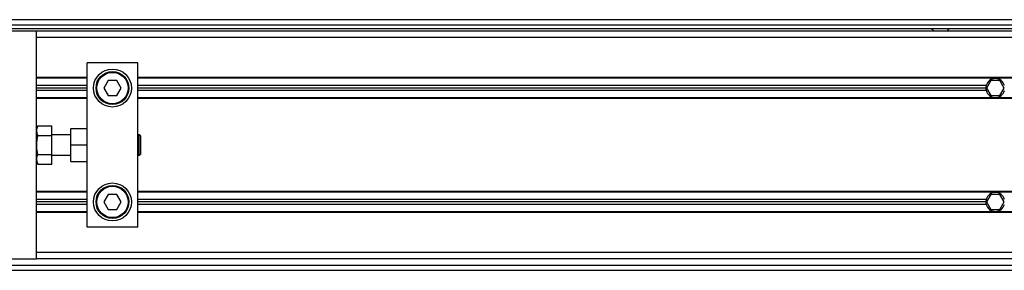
# Model space of a CAD drawing. Header units: millimetres. Extents: x 0 to 420, y 0 to 297.
# Tile 9 of 15: x 70.56 to 88.96, y 215.67 to 220.35. Entities that reach past the tile are written whole.
import ezdxf

# ---------------------------------------------------------------- set-up
doc = ezdxf.new("R2010")
doc.units = ezdxf.units.MM

msp = doc.modelspace()

# ---------------------------------------------------------------- linework, layer by layer
at = {"color": 7, "linetype": 'Continuous', "lineweight": 25}
for p, q in [((220.06134, 220.35454), (58.80395, 220.35454)), ((60.46053, 220.25987), (139.76335, 220.25987)), ((70.87331, 220.14155), (58.80395, 220.14155)), ((60.46053, 220.18888), (139.76335, 220.18888)), ((70.87331, 218.21695), (70.87331, 220.14155)), ((209.12669, 220.14155), (70.87331, 220.14155)), ((209.12669, 220.02322), (70.87331, 220.02322)), ((87.59162, 220.18888), (87.64421, 220.14155)), ((87.88086, 220.14155), (87.93345, 220.18888)), ((72.76655, 219.54991), (71.81993, 219.54991)), ((71.81993, 218.13508), (71.81993, 219.54991)), ((72.76655, 216.47341), (72.76655, 219.54991)), ((71.81993, 219.27303), (70.87331, 219.27303)), ((71.81993, 219.26119), (70.87331, 219.26119)), ((71.81993, 219.12393), (70.87331, 219.12393)), ((72.21126, 219.2186), (72.12928, 219.0766)), ((72.37522, 219.2186), (72.21126, 219.2186)), ((72.4572, 219.0766), (72.37522, 219.2186)), ((209.12669, 219.27303), (72.76655, 219.27303)), ((209.12669, 219.26119), (72.76655, 219.26119)), ((88.61697, 219.12393), (72.76655, 219.12393)), ((88.70606, 219.2186), (88.62408, 219.0766)), ((88.87001, 219.2186), (88.70606, 219.2186)), ((88.95199, 219.0766), (88.87001, 219.2186)), ((71.81993, 219.0766), (70.87331, 219.0766)), ((71.81993, 219.02927), (70.87331, 219.02927)), ((72.12928, 219.0766), (72.21126, 218.93461)), ((72.21126, 218.93461), (72.37522, 218.93461)), ((72.37522, 218.93461), (72.4572, 219.0766)), ((88.61054, 219.0766), (72.76655, 219.0766)), ((88.61697, 219.02927), (72.76655, 219.02927)), ((88.62408, 219.0766), (88.70606, 218.93461)), ((88.70606, 218.93461), (88.87001, 218.93461)), ((88.87001, 218.93461), (88.95199, 219.0766)), ((71.81993, 218.89201), (70.87331, 218.89201)), ((71.81993, 218.88018), (70.87331, 218.88018)), ((209.12669, 218.89201), (72.76655, 218.89201)), ((209.12669, 218.88018), (72.76655, 218.88018)), ((70.89973, 218.3669), (70.87331, 218.30748)), ((70.89973, 218.3669), (71.1573, 218.3669)), ((71.1573, 218.18928), (71.1573, 218.3669)), ((70.87331, 218.01166), (70.87331, 218.21695)), ((70.89973, 218.18928), (71.1573, 218.18928)), ((71.51228, 218.20098), (71.1573, 218.20098)), ((71.1573, 217.83404), (71.1573, 218.18928)), ((71.51228, 218.01166), (71.51228, 218.31931)), ((71.51228, 218.31931), (71.81993, 218.31931)), ((72.79495, 218.20098), (72.76655, 218.20098)), ((72.81388, 218.18205), (72.79495, 218.20098)), ((72.79495, 217.82234), (72.79495, 218.20098)), ((72.81388, 218.18205), (72.81388, 217.84127)), ((70.87331, 217.80637), (70.87331, 218.01166)), ((71.51228, 217.70401), (71.51228, 218.01166)), ((71.51228, 218.01166), (71.81993, 218.01166)), ((71.81993, 218.01166), (71.81993, 218.13508)), ((71.81993, 217.88824), (71.81993, 218.01166)), ((70.87331, 215.88177), (70.87331, 217.80637)), ((70.89973, 217.83404), (71.1573, 217.83404)), ((71.1573, 217.65642), (71.1573, 217.83404)), ((71.1573, 217.82234), (71.51228, 217.82234)), ((71.81993, 216.47341), (71.81993, 217.88824)), ((72.76655, 217.82234), (72.79495, 217.82234)), ((72.79495, 217.82234), (72.81388, 217.84127)), ((70.87331, 217.71584), (70.89973, 217.65642)), ((70.89973, 217.65642), (71.1573, 217.65642)), ((71.51228, 217.70401), (71.81993, 217.70401)), ((71.81993, 217.14314), (70.87331, 217.14314)), ((71.81993, 217.13131), (70.87331, 217.13131)), ((72.21126, 217.08871), (72.12928, 216.94672)), ((72.37522, 217.08871), (72.21126, 217.08871)), ((72.4572, 216.94672), (72.37522, 217.08871)), ((138.86406, 217.14314), (72.76655, 217.14314)), ((138.86406, 217.13131), (72.76655, 217.13131)), ((88.70606, 217.08871), (88.62408, 216.94672)), ((88.87001, 217.08871), (88.70606, 217.08871)), ((88.95199, 216.94672), (88.87001, 217.08871)), ((71.81993, 216.99405), (70.87331, 216.99405)), ((71.81993, 216.94672), (70.87331, 216.94672)), ((71.81993, 216.89939), (70.87331, 216.89939)), ((72.12928, 216.94672), (72.21126, 216.80472)), ((72.37522, 216.80472), (72.4572, 216.94672)), ((88.61697, 216.99405), (72.76655, 216.99405)), ((88.61054, 216.94672), (72.76655, 216.94672)), ((88.61697, 216.89939), (72.76655, 216.89939)), ((88.62408, 216.94672), (88.70606, 216.80472)), ((88.87001, 216.80472), (88.95199, 216.94672)), ((71.81993, 216.76213), (70.87331, 216.76213)), ((71.81993, 216.75029), (70.87331, 216.75029)), ((72.21126, 216.80472), (72.37522, 216.80472)), ((138.86406, 216.76213), (72.76655, 216.76213)), ((138.86406, 216.75029), (72.76655, 216.75029)), ((88.70606, 216.80472), (88.87001, 216.80472)), ((72.76655, 216.47341), (71.81993, 216.47341)), ((138.86406, 216.0001), (70.87331, 216.0001)), ((58.80395, 215.88177), (70.87331, 215.88177)), ((138.86406, 215.88177), (70.87331, 215.88177)), ((58.80395, 215.76345), (138.86406, 215.76345)), ((58.80395, 215.66878), (138.86406, 215.66878))]:
    msp.add_line(p, q, dxfattribs=at)
for centre, radius in [((72.29324, 219.0766), 0.35498), ((72.29324, 219.0766), 0.30765), ((72.29324, 219.0766), 0.29345), ((72.29324, 216.94672), 0.35498), ((72.29324, 216.94672), 0.30765), ((72.29324, 216.94672), 0.29345)]:
    msp.add_circle(centre, radius, dxfattribs=at)
for centre, start, end in [((88.78804, 219.0766), 164.53399, 180), ((88.78804, 219.0766), 15.46601, 164.53399), ((88.78804, 219.0766), 180, 195.46601), ((88.78804, 219.0766), 195.46601, 344.53399), ((88.78804, 216.94672), 15.46601, 164.53399), ((88.78804, 216.94672), 164.53399, 180), ((88.78804, 216.94672), 180, 195.46601), ((88.78804, 216.94672), 195.46601, 344.53399)]:
    msp.add_arc(centre, 0.17749, start, end, dxfattribs=at)
for points, knots in [([(70.89973, 218.18928), (70.89147, 218.21147), (70.87471, 218.25652), (70.87975, 218.31677), (70.89427, 218.35322), (70.89973, 218.3669)], [0, 0, 0, 0, 0.37729563, 0.76615575, 1, 1, 1, 1]), ([(70.89973, 217.83404), (70.8967, 217.84846), (70.88513, 217.90353), (70.87481, 218.00253), (70.88289, 218.1075), (70.89562, 218.16933), (70.89973, 218.18928)], [0, 0, 0, 0, 0.12345469, 0.47134358, 0.82940701, 1, 1, 1, 1]), ([(70.89973, 217.65642), (70.89147, 217.6786), (70.87471, 217.72366), (70.87975, 217.7839), (70.89427, 217.82035), (70.89973, 217.83404)], [0, 0, 0, 0, 0.37729563, 0.76615575, 1, 1, 1, 1])]:
    msp.add_open_spline(points, degree=3, knots=knots, dxfattribs=at)

doc.saveas('drawing.dxf')
